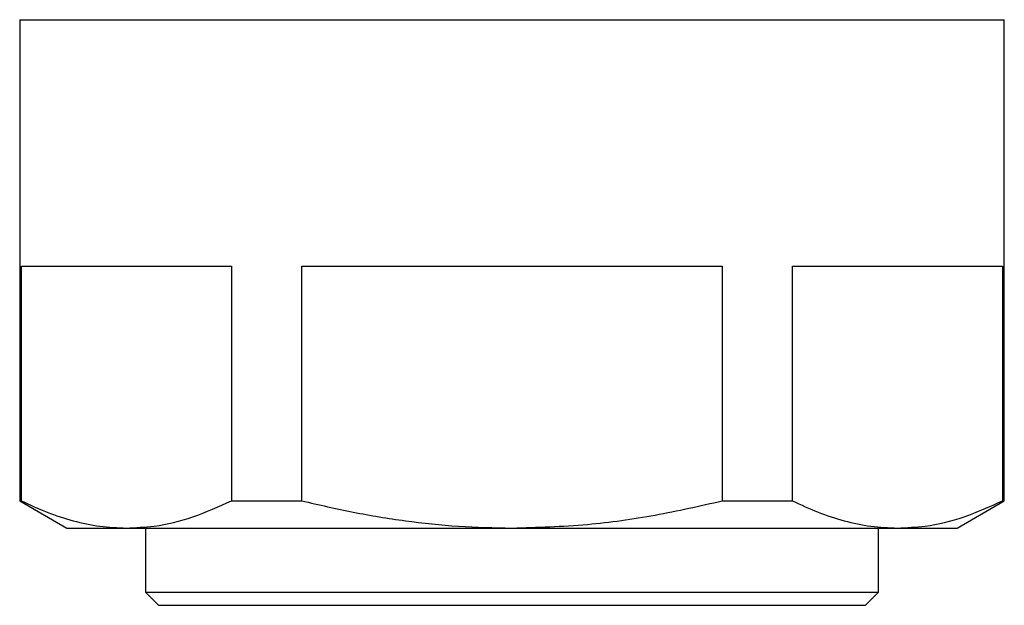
# Model space of a CAD drawing. Header units: millimetres. Extents: x 56 to 624, y -436 to 314.
# Tile 4 of 22: x 68 to 87, y 24 to 35. Entities that reach past the tile are written whole.
import ezdxf

# ---------------------------------------------------------------- set-up
doc = ezdxf.new("R2010")
doc.units = ezdxf.units.MM

msp = doc.modelspace()

# ---------------------------------------------------------------- linework, layer by layer
at = {"color": 7, "linetype": 'Continuous', "lineweight": 25}
for p, q in [((68.112, 34.999), (68.112, 25.819)), ((68.112, 34.999), (86.912, 34.999)), ((86.912, 25.819), (86.912, 34.999)), ((68.144, 30.299), (72.157, 30.299)), ((68.144, 25.819), (68.144, 30.299)), ((72.157, 30.299), (72.157, 25.819)), ((73.498, 30.299), (81.526, 30.299)), ((73.498, 25.819), (73.498, 30.299)), ((81.526, 30.299), (81.526, 25.819)), ((82.866, 30.299), (86.88, 30.299)), ((82.866, 25.819), (82.866, 30.299)), ((86.88, 30.299), (86.88, 25.819)), ((68.112, 25.819), (69.012, 25.299)), ((68.112, 25.819), (68.144, 25.819)), ((72.157, 25.819), (73.498, 25.819)), ((81.526, 25.819), (82.866, 25.819)), ((86.012, 25.299), (86.912, 25.819)), ((86.88, 25.819), (86.912, 25.819)), ((69.012, 25.299), (70.151, 25.299)), ((70.151, 25.299), (77.512, 25.299)), ((70.512, 25.299), (70.512, 24.074)), ((77.512, 25.299), (84.873, 25.299)), ((84.512, 24.074), (84.512, 25.299)), ((84.873, 25.299), (86.012, 25.299)), ((70.512, 24.074), (70.761, 23.825)), ((70.512, 24.074), (84.512, 24.074)), ((84.263, 23.825), (84.512, 24.074)), ((70.761, 23.825), (84.263, 23.825))]:
    msp.add_line(p, q, dxfattribs=at)
for points, knots in [([(68.144, 25.819), (68.307, 25.743), (68.634, 25.591), (69.134, 25.429), (69.64, 25.32), (69.98, 25.306), (70.151, 25.299)], [0, 0, 0, 0, 0.248265, 0.496496, 0.748259, 1, 1, 1, 1]), ([(70.151, 25.299), (70.327, 25.307), (70.752, 25.326), (71.425, 25.49), (71.913, 25.709), (72.157, 25.819)], [0, 0, 0, 0, 0.260399, 0.628764, 1, 1, 1, 1]), ([(73.498, 25.819), (73.825, 25.743), (74.479, 25.591), (75.479, 25.429), (76.49, 25.32), (77.171, 25.306), (77.512, 25.299)], [0, 0, 0, 0, 0.248265, 0.496496, 0.748259, 1, 1, 1, 1]), ([(77.512, 25.299), (77.993, 25.313), (78.908, 25.34), (80.25, 25.529), (81.1, 25.722), (81.526, 25.819)], [0, 0, 0, 0, 0.355774, 0.676984, 1, 1, 1, 1]), ([(82.866, 25.819), (83.03, 25.743), (83.357, 25.591), (83.856, 25.429), (84.362, 25.32), (84.703, 25.306), (84.873, 25.299)], [0, 0, 0, 0, 0.248265, 0.496496, 0.748259, 1, 1, 1, 1]), ([(84.873, 25.299), (85.049, 25.307), (85.474, 25.326), (86.147, 25.49), (86.635, 25.709), (86.88, 25.819)], [0, 0, 0, 0, 0.260399, 0.628764, 1, 1, 1, 1])]:
    msp.add_open_spline(points, degree=3, knots=knots, dxfattribs=at)

doc.saveas('drawing.dxf')
